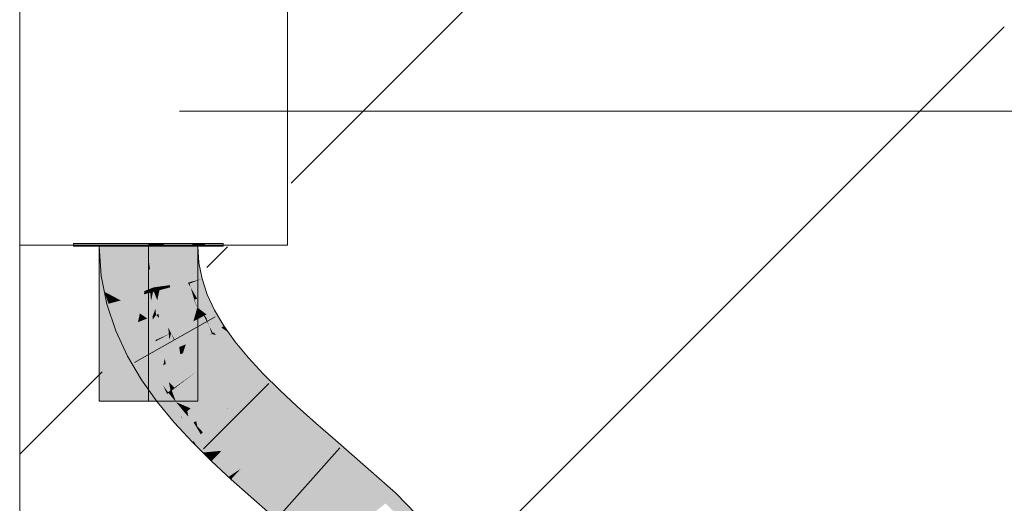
# Model space of a CAD drawing. Extents: x -500 to 300, y 62 to 1162.
# Tile 235 of 256: x 241.12 to 243.62, y 920.89 to 922.11. Entities that reach past the tile are written whole.
import ezdxf
from ezdxf.lldxf.tags import DXFTag

# ---------------------------------------------------------------- set-up
doc = ezdxf.new("R2010")
doc.units = 0
doc.layers.get('0').update_dxf_attribs({"lineweight": 13})
for name, color, linetype, lineweight, true_color in [('E_Betonbaudose', 1, 'Continuous', 13, 0xff0000), ('E_Detail_Wandschraffur', 7, 'Continuous', 5, 0xc0c0c0), ('E_Leerrohr 25-A06G93S78I', 7, 'Continuous', 9, 0xff8000), ('E_Leerrohr 25-Shading', 7, 'Continuous', 9, 0xff8000)]:
    doc.layers.add(name, color=color, linetype=linetype, lineweight=lineweight, true_color=true_color)
doc.layers.add('E_Detail_Linie_Text_Bem', color=7, linetype='Continuous', lineweight=13)
tags = doc.linetypes.add('fein_strichliert', pattern=[4, 1, -2, 1]).pattern_tags.tags
tags[8:9] = [DXFTag(74, 4), DXFTag(75, 0), DXFTag(340, '0'), DXFTag(46, 0.0), DXFTag(50, 0.0), DXFTag(44, 0.0), DXFTag(45, 0.0)]
tags[6:7] = [DXFTag(74, 4), DXFTag(75, 0), DXFTag(340, '0'), DXFTag(46, 0.0), DXFTag(50, 0.0), DXFTag(44, 0.0), DXFTag(45, 0.0)]
tags[4:5] = [DXFTag(74, 4), DXFTag(75, 0), DXFTag(340, '0'), DXFTag(46, 0.0), DXFTag(50, 0.0), DXFTag(44, 0.0), DXFTag(45, 0.0)]
tags = doc.linetypes.add('STRICHPUNKT2-A06G93S88I', pattern=[12.7, 6.35, -3.175, 0, -3.175]).pattern_tags.tags
tags[10:11] = [DXFTag(74, 4), DXFTag(75, 0), DXFTag(340, '0'), DXFTag(46, 0.0), DXFTag(50, 0.0), DXFTag(44, 0.0), DXFTag(45, 0.0)]
tags[8:9] = [DXFTag(74, 4), DXFTag(75, 0), DXFTag(340, '0'), DXFTag(46, 0.0), DXFTag(50, 0.0), DXFTag(44, 0.0), DXFTag(45, 0.0)]
tags[6:7] = [DXFTag(74, 4), DXFTag(75, 0), DXFTag(340, '0'), DXFTag(46, 0.0), DXFTag(50, 0.0), DXFTag(44, 0.0), DXFTag(45, 0.0)]
tags[4:5] = [DXFTag(74, 4), DXFTag(75, 0), DXFTag(340, '0'), DXFTag(46, 0.0), DXFTag(50, 0.0), DXFTag(44, 0.0), DXFTag(45, 0.0)]

# ---------------------------------------------------------------- blocks, each defined once
blk = doc.blocks.new('Shading-A06G93GV8I', base_point=(241.4508, 904.1259))
at = {"layer": 'E_Leerrohr 25-Shading', "color": 31, "true_color": 0xecb67f}
for points in [[(241.3176, 921.5459), (241.255, 921.5459), (241.3178, 921.5399), (241.255, 921.5399)], [(241.354, 921.5459), (241.3176, 921.5459), (241.3539, 921.5399), (241.3178, 921.5399)], [(241.32, 921.5399), (241.445, 921.5002), (241.4427, 921.5399)], [(241.445, 921.5002), (241.32, 921.5399), (241.445, 921.2679), (241.32, 921.4146)], [(241.3539, 921.5399), (241.445, 921.5399), (241.354, 921.5459), (241.445, 921.5459)], [(241.445, 921.5002), (241.445, 921.5399), (241.4427, 921.5399)], [(241.4562, 921.5459), (241.445, 921.5459), (241.4562, 921.5399), (241.445, 921.5399)], [(241.4515, 921.5399), (241.445, 921.1459), (241.4515, 921.1459)], [(241.4515, 921.5399), (241.4504, 921.5399), (241.445, 921.1459), (241.445, 921.5002)], [(241.4504, 921.5399), (241.445, 921.5399), (241.445, 921.5002)], [(241.4515, 921.1459), (241.57, 921.1459), (241.4515, 921.5399), (241.57, 921.5399)], [(241.4826, 921.5459), (241.4562, 921.5459), (241.4827, 921.5399), (241.4562, 921.5399)], [(241.4826, 921.5459), (241.4827, 921.5399), (241.484, 921.5459), (241.484, 921.5399)], [(241.5562, 921.5459), (241.484, 921.5459), (241.5559, 921.5399), (241.484, 921.5399)], [(241.56, 921.5399), (241.5609, 921.5459), (241.5559, 921.5399), (241.5562, 921.5459)], [(241.5673, 921.5399), (241.5686, 921.5459), (241.56, 921.5399), (241.5609, 921.5459)], [(241.5767, 921.5399), (241.5784, 921.5459), (241.5673, 921.5399), (241.5686, 921.5459)], [(241.589, 921.5459), (241.5784, 921.5459), (241.5871, 921.5399), (241.5767, 921.5399)], [(241.5871, 921.5399), (241.635, 921.5399), (241.589, 921.5459), (241.635, 921.5459)], [(241.32, 921.4146), (241.32, 921.1459), (241.445, 921.2679), (241.445, 921.1459)]]:
    blk.add_solid(points, dxfattribs=at)
at = {"layer": 'E_Leerrohr 25-Shading', "color": 43, "true_color": 0xd7ab7f}
for points in [[(241.32, 921.5399), (241.3249, 921.4644), (241.3284, 921.4649)], [(241.3612, 921.4692), (241.3566, 921.5399), (241.3284, 921.4649), (241.32, 921.5399)], [(241.5347, 921.5399), (241.5334, 921.5399), (241.5365, 921.4922)], [(241.5377, 921.4923), (241.537, 921.5399), (241.5365, 921.4922), (241.5347, 921.5399)], [(241.5398, 921.4926), (241.5401, 921.5399), (241.5377, 921.4923), (241.537, 921.5399)], [(241.5425, 921.493), (241.5437, 921.5399), (241.5398, 921.4926), (241.5401, 921.5399)], [(241.5657, 921.496), (241.5607, 921.5399), (241.5425, 921.493), (241.5437, 921.5399)], [(241.5728, 921.4969), (241.57, 921.5399), (241.5657, 921.496), (241.5607, 921.5399)], [(241.5377, 921.4923), (241.5365, 921.4922), (241.5455, 921.4471)], [(241.5466, 921.4471), (241.5398, 921.4926), (241.5455, 921.4471), (241.5377, 921.4923)], [(241.5485, 921.4476), (241.5425, 921.493), (241.5466, 921.4471), (241.5398, 921.4926)], [(241.5796, 921.4558), (241.5657, 921.496), (241.5485, 921.4476), (241.5425, 921.493)], [(241.581, 921.4562), (241.5728, 921.4969), (241.5796, 921.4558), (241.5657, 921.496)], [(241.333, 921.4236), (241.3447, 921.4175), (241.3249, 921.4644), (241.3284, 921.4649)], [(241.3447, 921.4175), (241.3747, 921.4016), (241.3284, 921.4649), (241.3612, 921.4692)], [(241.5494, 921.4445), (241.5796, 921.4558), (241.5485, 921.4476)], [(241.5494, 921.4445), (241.5943, 921.4164), (241.5796, 921.4558), (241.583, 921.45)], [(241.583, 921.45), (241.581, 921.4562), (241.5796, 921.4558)], [(241.5466, 921.4471), (241.5455, 921.4471), (241.5456, 921.4468)], [(241.5466, 921.4471), (241.5456, 921.4468), (241.547, 921.446)], [(241.547, 921.446), (241.5456, 921.4468), (241.5488, 921.4401), (241.5466, 921.4438)], [(241.5485, 921.4476), (241.5466, 921.4471), (241.5494, 921.4445), (241.547, 921.446)], [(241.5466, 921.4438), (241.5603, 921.4028), (241.5488, 921.4401)], [(241.547, 921.446), (241.5488, 921.4401), (241.5494, 921.4445), (241.5523, 921.4341)], [(241.5488, 921.4401), (241.5603, 921.4028), (241.5523, 921.4341), (241.5612, 921.4032)], [(241.5494, 921.4445), (241.5523, 921.4341), (241.5943, 921.4164), (241.5688, 921.4062)], [(241.5523, 921.4341), (241.5612, 921.4032), (241.5688, 921.4062)], [(241.333, 921.4236), (241.3393, 921.3922), (241.3435, 921.3933)], [(241.3435, 921.3933), (241.3522, 921.3956), (241.333, 921.4236), (241.3447, 921.4175)], [(241.3522, 921.3956), (241.3747, 921.4016), (241.3447, 921.4175)], [(241.3883, 921.3345), (241.396, 921.3375), (241.3522, 921.3956), (241.3747, 921.4016)], [(241.569, 921.384), (241.5606, 921.403), (241.5603, 921.4028)], [(241.5612, 921.4032), (241.5606, 921.403), (241.5619, 921.4015)], [(241.569, 921.384), (241.5699, 921.3833), (241.5606, 921.403), (241.5619, 921.4015)], [(241.5612, 921.4032), (241.5924, 921.3659), (241.5688, 921.4062), (241.6, 921.3699)], [(241.5924, 921.3659), (241.5612, 921.4032), (241.5619, 921.4015)], [(241.5699, 921.3833), (241.5924, 921.3659), (241.5619, 921.4015)], [(241.6, 921.3699), (241.6128, 921.3766), (241.5688, 921.4062), (241.5943, 921.4164)], [(241.3435, 921.3933), (241.3393, 921.3922), (241.3801, 921.3312), (241.362, 921.324)], [(241.3801, 921.3312), (241.3883, 921.3345), (241.3435, 921.3933), (241.3522, 921.3956)], [(241.5699, 921.3833), (241.569, 921.384), (241.5703, 921.3826)], [(241.571, 921.3817), (241.569, 921.384), (241.5755, 921.3702)], [(241.587, 921.363), (241.5924, 921.3659), (241.5703, 921.3826), (241.5699, 921.3833)], [(241.5804, 921.3596), (241.571, 921.3817), (241.5755, 921.3702)], [(241.5804, 921.3596), (241.5857, 921.3624), (241.571, 921.3817), (241.5843, 921.3662)], [(241.635, 921.3393), (241.6128, 921.3766), (241.6, 921.3699)], [(241.5804, 921.3596), (241.6058, 921.3167), (241.584, 921.3615), (241.6019, 921.3281)], [(241.6019, 921.3281), (241.5987, 921.3376), (241.584, 921.3615), (241.5857, 921.3624)], [(241.5857, 921.3624), (241.587, 921.363), (241.5843, 921.3662)], [(241.5987, 921.3376), (241.5914, 921.3591), (241.5857, 921.3624), (241.587, 921.363)], [(241.6303, 921.3327), (241.5924, 921.3659), (241.6254, 921.3295), (241.587, 921.363)], [(241.6254, 921.3295), (241.5914, 921.3591), (241.6113, 921.3203)], [(241.6113, 921.3203), (241.5914, 921.3591), (241.6087, 921.3187), (241.5987, 921.3376)], [(241.6303, 921.3327), (241.6, 921.3699), (241.5924, 921.3659)], [(241.6303, 921.3327), (241.6365, 921.3367), (241.6, 921.3699), (241.635, 921.3393)], [(241.424, 921.2772), (241.4214, 921.2827), (241.362, 921.324), (241.3801, 921.3312)], [(241.4214, 921.2827), (241.396, 921.3375), (241.3801, 921.3312)], [(241.6087, 921.3187), (241.5987, 921.3376), (241.6075, 921.3178), (241.6019, 921.3281)], [(241.6019, 921.3281), (241.6058, 921.3167), (241.6075, 921.3178)], [(241.6254, 921.3295), (241.6113, 921.3203), (241.6652, 921.2964), (241.6158, 921.3134)], [(241.6574, 921.3074), (241.648, 921.3206), (241.6254, 921.3295), (241.6303, 921.3327)], [(241.6254, 921.3295), (241.6652, 921.2964), (241.6574, 921.3074)], [(241.648, 921.3206), (241.6365, 921.3367), (241.6303, 921.3327)], [(241.424, 921.2772), (241.362, 921.324), (241.3916, 921.2601)], [(241.6075, 921.3178), (241.6058, 921.3167), (241.6089, 921.3157)], [(241.607, 921.3163), (241.6058, 921.3167), (241.6362, 921.2742)], [(241.6367, 921.2745), (241.6089, 921.3157), (241.6362, 921.2742), (241.607, 921.3163)], [(241.6112, 921.3149), (241.6087, 921.3187), (241.6089, 921.3157), (241.6075, 921.3178)], [(241.6158, 921.3134), (241.6113, 921.3203), (241.6112, 921.3149), (241.6087, 921.3187)], [(241.6112, 921.3149), (241.6089, 921.3157), (241.6375, 921.2751), (241.6367, 921.2745)], [(241.6375, 921.2751), (241.6395, 921.2767), (241.6112, 921.3149), (241.6158, 921.3134)], [(241.6395, 921.2767), (241.6652, 921.2964), (241.6158, 921.3134)], [(241.424, 921.2772), (241.3916, 921.2601), (241.4577, 921.2202), (241.427, 921.2003)], [(241.6716, 921.2321), (241.6375, 921.2751), (241.6712, 921.2318), (241.6367, 921.2745)], [(241.6729, 921.2333), (241.6395, 921.2767), (241.6716, 921.2321), (241.6375, 921.2751)], [(241.6988, 921.2559), (241.6652, 921.2964), (241.6729, 921.2333), (241.6395, 921.2767)], [(241.6367, 921.2745), (241.6362, 921.2742), (241.6712, 921.2318)], [(241.7366, 921.2149), (241.6988, 921.2559), (241.711, 921.1902), (241.6729, 921.2333)], [(241.6729, 921.2333), (241.6712, 921.2318), (241.711, 921.1902), (241.7103, 921.1895)], [(241.4816, 921.1867), (241.4577, 921.2202), (241.467, 921.1442), (241.427, 921.2003)], [(241.7782, 921.1737), (241.7366, 921.2149), (241.7531, 921.1475), (241.711, 921.1902)], [(241.4816, 921.1867), (241.467, 921.1442), (241.4924, 921.1638)], [(241.496, 921.1665), (241.4816, 921.1867), (241.4924, 921.1638)], [(241.711, 921.1902), (241.7103, 921.1895), (241.7531, 921.1475), (241.7529, 921.1473)], [(241.4924, 921.1638), (241.467, 921.1442), (241.5246, 921.1037), (241.5105, 921.0914)], [(241.5277, 921.1064), (241.4957, 921.1662), (241.5246, 921.1037), (241.4924, 921.1638)], [(241.5277, 921.1064), (241.496, 921.1665), (241.4957, 921.1662)], [(241.496, 921.1665), (241.5242, 921.1192), (241.504, 921.1567)], [(241.496, 921.1665), (241.5277, 921.1064), (241.5242, 921.1192), (241.5286, 921.1072)], [(241.5242, 921.1192), (241.5152, 921.1432), (241.504, 921.1567)], [(241.7782, 921.1737), (241.7529, 921.1473), (241.8229, 921.1321), (241.7983, 921.105)], [(241.5286, 921.1072), (241.5381, 921.1154), (241.5152, 921.1432)], [(241.8229, 921.1321), (241.7983, 921.105), (241.8702, 921.0901), (241.846, 921.0626)], [(241.5246, 921.1037), (241.5105, 921.0914), (241.5598, 921.0441), (241.5568, 921.0413)], [(241.5628, 921.0471), (241.5277, 921.1064), (241.5598, 921.0441), (241.5246, 921.1037)], [(241.5277, 921.1064), (241.5316, 921.0999), (241.5286, 921.1072)], [(241.5316, 921.0999), (241.5628, 921.0471), (241.5286, 921.1072), (241.5381, 921.1154)], [(241.5381, 921.1154), (241.5628, 921.0471), (241.5466, 921.1062), (241.5747, 921.0586)], [(241.5747, 921.0586), (241.5777, 921.0615), (241.5466, 921.1062), (241.5596, 921.092)], [(241.5596, 921.092), (241.5777, 921.0615), (241.569, 921.0819), (241.5799, 921.0635)], [(241.5799, 921.0635), (241.5831, 921.0667), (241.569, 921.0819)], [(241.8702, 921.0901), (241.846, 921.0626), (241.9199, 921.0469), (241.8958, 921.0194)], [(241.5628, 921.0471), (241.583, 921.0152), (241.5747, 921.0586), (241.6012, 921.0169)], [(241.6012, 921.0169), (241.6057, 921.0173), (241.5747, 921.0586), (241.5777, 921.0615)], [(241.5777, 921.0615), (241.6057, 921.0173), (241.5799, 921.0635), (241.609, 921.0176)], [(241.609, 921.0176), (241.6304, 921.0197), (241.5799, 921.0635), (241.5831, 921.0667)], [(241.5598, 921.0441), (241.5568, 921.0413), (241.57, 921.0281)], [(241.583, 921.0152), (241.5628, 921.0471), (241.57, 921.0281), (241.5598, 921.0441)], [(241.9199, 921.0469), (241.8958, 921.0194), (242.0725, 920.9126), (242.0473, 920.886)], [(241.583, 921.0152), (241.6051, 920.9933), (241.6012, 921.0169), (241.6118, 921.0002)], [(241.6118, 921.0002), (241.6147, 921.0033), (241.6012, 921.0169), (241.6057, 921.0173)], [(241.6118, 921.0002), (241.6051, 920.9933), (241.635, 920.9655)], [(241.6057, 921.0173), (241.6147, 921.0033), (241.609, 921.0176), (241.6168, 921.0054)], [(241.6168, 921.0054), (241.6304, 921.0197), (241.609, 921.0176)], [(241.648, 920.9534), (241.6147, 921.0033), (241.635, 920.9655), (241.6118, 921.0002)], [(241.648, 920.9534), (241.6505, 920.955), (241.6147, 921.0033), (241.6168, 921.0054)], [(241.6505, 920.955), (241.6794, 920.9742), (241.6168, 921.0054), (241.6304, 921.0197)], [(241.6548, 920.9471), (241.6554, 920.9478), (241.648, 920.9534), (241.6505, 920.955)], [(241.6554, 920.9478), (241.6794, 920.9742), (241.6505, 920.955)], [(241.7294, 920.9298), (241.6794, 920.9742), (241.6574, 920.9448), (241.6554, 920.9478)], [(241.6554, 920.9478), (241.6548, 920.9471), (241.6574, 920.9448)], [(241.7294, 920.9298), (241.6574, 920.9448), (241.7052, 920.9023)], [(241.7294, 920.9298), (241.7052, 920.9023), (241.7793, 920.8865), (241.7551, 920.8589)], [(242.2149, 920.7664), (242.0725, 920.9126), (242.0624, 920.8705), (242.0473, 920.886)], [(241.7793, 920.8865), (241.7551, 920.8589), (241.9256, 920.7578), (241.9004, 920.7313)]]:
    blk.add_solid(points, dxfattribs=at)
at = {"layer": 'E_Leerrohr 25-Shading', "color": 31, "true_color": 0xfabd7f}
for points in [[(241.3612, 921.4692), (241.4411, 921.5399), (241.3566, 921.5399)], [(241.4411, 921.5399), (241.3612, 921.4692), (241.444, 921.5179), (241.4422, 921.4798)], [(241.4411, 921.5399), (241.4456, 921.5051), (241.445, 921.5399)], [(241.4456, 921.5051), (241.4489, 921.4807), (241.445, 921.5399)], [(241.4542, 921.5399), (241.445, 921.5399), (241.4553, 921.4815), (241.4489, 921.4807)], [(241.4553, 921.4815), (241.4646, 921.4827), (241.4542, 921.5399), (241.4673, 921.5399)], [(241.4833, 921.5399), (241.4673, 921.5399), (241.4807, 921.4849), (241.4646, 921.4827)], [(241.4993, 921.5399), (241.4833, 921.5399), (241.5002, 921.4874), (241.4807, 921.4849)], [(241.5002, 921.4874), (241.5365, 921.4922), (241.4993, 921.5399), (241.5334, 921.5399)], [(241.4422, 921.4798), (241.4461, 921.4803), (241.444, 921.5179), (241.4456, 921.5051)], [(241.4461, 921.4803), (241.4489, 921.4807), (241.4456, 921.5051)], [(241.3612, 921.4692), (241.3747, 921.4016), (241.4422, 921.4798), (241.4347, 921.4254)], [(241.4347, 921.4254), (241.449, 921.4311), (241.4422, 921.4798), (241.4461, 921.4803)], [(241.449, 921.4311), (241.458, 921.4347), (241.4461, 921.4803), (241.4489, 921.4807)], [(241.4553, 921.4815), (241.4489, 921.4807), (241.458, 921.4347)], [(241.458, 921.4347), (241.4646, 921.4827), (241.4553, 921.4815)], [(241.4807, 921.4849), (241.4646, 921.4827), (241.4742, 921.437), (241.458, 921.4347)], [(241.5002, 921.4874), (241.4807, 921.4849), (241.4997, 921.4405), (241.4742, 921.437)], [(241.4997, 921.4405), (241.5456, 921.4468), (241.5002, 921.4874), (241.5365, 921.4922)], [(241.4347, 921.4254), (241.3747, 921.4016), (241.4336, 921.4172)], [(241.4495, 921.4214), (241.449, 921.4311), (241.4336, 921.4172), (241.4347, 921.4254)], [(241.4565, 921.4232), (241.458, 921.4347), (241.4495, 921.4214), (241.449, 921.4311)], [(241.4565, 921.4232), (241.4587, 921.4238), (241.458, 921.4347)], [(241.458, 921.4347), (241.4601, 921.4242), (241.4742, 921.437), (241.4729, 921.4276)], [(241.4587, 921.4238), (241.4601, 921.4242), (241.458, 921.4347)], [(241.4729, 921.4276), (241.4601, 921.4242), (241.4674, 921.4023)], [(241.4977, 921.378), (241.4997, 921.4347), (241.4674, 921.4023), (241.4729, 921.4276)], [(241.4729, 921.4276), (241.4997, 921.4347), (241.4742, 921.437), (241.4997, 921.4405)], [(241.5603, 921.4028), (241.5456, 921.4468), (241.4977, 921.378), (241.4997, 921.4347)], [(241.4997, 921.4347), (241.5456, 921.4468), (241.4997, 921.4405)], [(241.3747, 921.4016), (241.4231, 921.3686), (241.4336, 921.4172)], [(241.396, 921.3375), (241.4183, 921.3464), (241.3747, 921.4016), (241.4231, 921.3686)], [(241.4231, 921.3686), (241.4419, 921.3558), (241.4495, 921.4214), (241.4515, 921.4003)], [(241.4231, 921.3686), (241.4495, 921.4214), (241.4336, 921.4172)], [(241.4515, 921.4003), (241.4419, 921.3558), (241.4552, 921.3611)], [(241.4515, 921.4003), (241.4565, 921.4232), (241.4495, 921.4214)], [(241.4623, 921.3789), (241.4565, 921.4232), (241.4552, 921.3611), (241.4515, 921.4003)], [(241.4587, 921.4238), (241.4565, 921.4232), (241.4627, 921.3807), (241.4623, 921.3789)], [(241.4587, 921.4238), (241.4674, 921.4023), (241.4601, 921.4242)], [(241.4674, 921.4023), (241.4587, 921.4238), (241.4627, 921.3807)], [(241.4674, 921.4023), (241.4627, 921.3807), (241.4707, 921.3672), (241.4642, 921.3647)], [(241.4977, 921.378), (241.4674, 921.4023), (241.4781, 921.3702)], [(241.4707, 921.3672), (241.4781, 921.3702), (241.4674, 921.4023)], [(241.5414, 921.339), (241.5592, 921.4024), (241.4952, 921.3334), (241.4977, 921.378)], [(241.5414, 921.339), (241.5603, 921.4028), (241.5592, 921.4024)], [(241.5414, 921.339), (241.559, 921.3483), (241.5603, 921.4028), (241.569, 921.384)], [(241.4623, 921.3789), (241.4552, 921.3611), (241.4588, 921.3625)], [(241.4642, 921.3647), (241.4623, 921.3789), (241.4588, 921.3625)], [(241.4623, 921.3789), (241.4642, 921.3647), (241.4627, 921.3807)], [(241.4977, 921.378), (241.4781, 921.3702), (241.4952, 921.3334)], [(241.569, 921.384), (241.5627, 921.3613), (241.5755, 921.3702)], [(241.4214, 921.2827), (241.4419, 921.3558), (241.4084, 921.3109), (241.4183, 921.3464)], [(241.4183, 921.3464), (241.4419, 921.3558), (241.4231, 921.3686)], [(241.4419, 921.3558), (241.4214, 921.2827), (241.4552, 921.3611), (241.4628, 921.301)], [(241.4552, 921.3611), (241.4562, 921.3532), (241.4588, 921.3625)], [(241.4562, 921.3532), (241.4628, 921.301), (241.4642, 921.3647), (241.4718, 921.3049)], [(241.4562, 921.3532), (241.4642, 921.3647), (241.4588, 921.3625)], [(241.4707, 921.3672), (241.4642, 921.3647), (241.472, 921.3568)], [(241.472, 921.3568), (241.4642, 921.3647), (241.4783, 921.3078), (241.4718, 921.3049)], [(241.4781, 921.3702), (241.4707, 921.3672), (241.4952, 921.3334), (241.472, 921.3568)], [(241.4952, 921.3334), (241.472, 921.3568), (241.4967, 921.3159), (241.4783, 921.3078)], [(241.559, 921.3483), (241.5398, 921.29), (241.5804, 921.3596), (241.6003, 921.3145)], [(241.5627, 921.3613), (241.559, 921.3483), (241.5755, 921.3702), (241.5804, 921.3596)], [(241.6003, 921.3145), (241.6058, 921.3167), (241.5804, 921.3596)], [(241.4183, 921.3464), (241.396, 921.3375), (241.4084, 921.3109)], [(241.5414, 921.339), (241.4952, 921.3334), (241.5022, 921.3184)], [(241.4967, 921.3159), (241.5022, 921.3184), (241.4952, 921.3334)], [(241.5414, 921.339), (241.5022, 921.3184), (241.523, 921.2832)], [(241.523, 921.2832), (241.5398, 921.29), (241.5414, 921.339), (241.559, 921.3483)], [(241.4214, 921.2827), (241.424, 921.2772), (241.4628, 921.301), (241.4632, 921.2978)], [(241.4632, 921.2978), (241.4721, 921.3025), (241.4628, 921.301), (241.4718, 921.3049)], [(241.4824, 921.2363), (241.4721, 921.3025), (241.4737, 921.2307), (241.4632, 921.2978)], [(241.4783, 921.3078), (241.4718, 921.3049), (241.4785, 921.3058), (241.4721, 921.3025)], [(241.4785, 921.3058), (241.4721, 921.3025), (241.4866, 921.2537), (241.4824, 921.2363)], [(241.4967, 921.3159), (241.4783, 921.3078), (241.4967, 921.3155), (241.4785, 921.3058)], [(241.4967, 921.3155), (241.4785, 921.3058), (241.4981, 921.3014), (241.4866, 921.2537)], [(241.5032, 921.2499), (241.4981, 921.3014), (241.4887, 921.2404), (241.4866, 921.2537)], [(241.4981, 921.3014), (241.5022, 921.3184), (241.4967, 921.3155)], [(241.4967, 921.3155), (241.5022, 921.3184), (241.4967, 921.3159)], [(241.511, 921.2983), (241.5022, 921.3184), (241.5032, 921.2499), (241.4981, 921.3014)], [(241.51, 921.3052), (241.5022, 921.3184), (241.511, 921.2983)], [(241.523, 921.2832), (241.51, 921.3052), (241.5259, 921.2647), (241.511, 921.2983)], [(241.6007, 921.3134), (241.5318, 921.2685), (241.6219, 921.2631), (241.5661, 921.2203)], [(241.5398, 921.29), (241.5331, 921.2693), (241.6003, 921.3145), (241.6007, 921.3134)], [(241.6007, 921.3134), (241.6058, 921.3167), (241.6003, 921.3145)], [(241.6219, 921.2631), (241.6319, 921.2709), (241.6007, 921.3134), (241.6058, 921.3167)], [(241.6319, 921.2709), (241.6362, 921.2742), (241.6058, 921.3167)], [(241.4632, 921.2978), (241.424, 921.2772), (241.4737, 921.2307), (241.4577, 921.2202)], [(241.511, 921.2983), (241.5032, 921.2499), (241.5172, 921.259)], [(241.5259, 921.2647), (241.511, 921.2983), (241.5172, 921.259)], [(241.5318, 921.2685), (241.5331, 921.2693), (241.523, 921.2832), (241.5398, 921.29)], [(241.5259, 921.2647), (241.5318, 921.2685), (241.523, 921.2832)], [(241.4866, 921.2537), (241.4824, 921.2363), (241.4887, 921.2404)], [(241.5032, 921.2499), (241.5108, 921.1801), (241.5172, 921.259), (241.529, 921.1934)], [(241.529, 921.1934), (241.5376, 921.1996), (241.5172, 921.259), (241.5259, 921.2647)], [(241.5259, 921.2647), (241.5324, 921.2676), (241.5318, 921.2685)], [(241.5259, 921.2647), (241.5376, 921.1996), (241.5324, 921.2676), (241.5438, 921.2041)], [(241.5438, 921.2041), (241.5661, 921.2203), (241.5324, 921.2676)], [(241.6219, 921.2631), (241.5661, 921.2203), (241.6441, 921.2081), (241.6046, 921.1736)], [(241.6441, 921.2081), (241.6592, 921.2213), (241.6219, 921.2631), (241.6319, 921.2709)], [(241.6592, 921.2213), (241.6712, 921.2318), (241.6319, 921.2709), (241.6362, 921.2742)], [(241.4737, 921.2307), (241.4577, 921.2202), (241.4816, 921.1867)], [(241.4947, 921.1684), (241.4824, 921.2363), (241.4816, 921.1867), (241.4737, 921.2307)], [(241.4887, 921.2404), (241.4824, 921.2363), (241.5009, 921.1729), (241.4947, 921.1684)], [(241.5108, 921.1801), (241.5032, 921.2499), (241.497, 921.1942), (241.4887, 921.2404)], [(241.7103, 921.1895), (241.6712, 921.2318), (241.6676, 921.1483), (241.6441, 921.2081)], [(241.5376, 921.1996), (241.5378, 921.1986), (241.5438, 921.2041), (241.544, 921.2033)], [(241.552, 921.1276), (241.558, 921.1329), (241.5378, 921.1986), (241.544, 921.2033)], [(241.544, 921.2033), (241.5661, 921.2203), (241.5438, 921.2041)], [(241.558, 921.1329), (241.6046, 921.1736), (241.544, 921.2033), (241.5661, 921.2203)], [(241.6441, 921.2081), (241.6046, 921.1736), (241.6676, 921.1483), (241.6467, 921.1281)], [(241.497, 921.1942), (241.5009, 921.1729), (241.5035, 921.1748)], [(241.5108, 921.1801), (241.497, 921.1942), (241.5035, 921.1748)], [(241.5111, 921.178), (241.5108, 921.1801), (241.5042, 921.1727), (241.5035, 921.1748)], [(241.5152, 921.1432), (241.5111, 921.178), (241.5042, 921.1727)], [(241.5108, 921.1801), (241.5111, 921.178), (241.529, 921.1934), (241.5292, 921.192)], [(241.5152, 921.1432), (241.5412, 921.1322), (241.5111, 921.178), (241.5292, 921.192)], [(241.5292, 921.192), (241.5378, 921.1986), (241.529, 921.1934), (241.5376, 921.1996)], [(241.5412, 921.1322), (241.552, 921.1276), (241.5292, 921.192), (241.5378, 921.1986)], [(241.7103, 921.1895), (241.6467, 921.1281), (241.7529, 921.1473), (241.6917, 921.0835)], [(241.5009, 921.1729), (241.4947, 921.1684), (241.5013, 921.1705), (241.496, 921.1665)], [(241.5013, 921.1705), (241.496, 921.1665), (241.504, 921.1567)], [(241.5035, 921.1748), (241.5009, 921.1729), (241.5042, 921.1727), (241.5013, 921.1705)], [(241.504, 921.1567), (241.5152, 921.1432), (241.5013, 921.1705), (241.5042, 921.1727)], [(241.558, 921.1329), (241.5663, 921.0948), (241.6001, 921.1697), (241.6439, 921.127)], [(241.6439, 921.127), (241.6467, 921.1281), (241.6001, 921.1697), (241.6046, 921.1736)], [(241.5381, 921.1154), (241.5436, 921.1202), (241.5152, 921.1432), (241.5412, 921.1322)], [(241.5436, 921.1202), (241.552, 921.1276), (241.5412, 921.1322)], [(241.5596, 921.092), (241.552, 921.1276), (241.5466, 921.1062), (241.5436, 921.1202)], [(241.5596, 921.092), (241.5663, 921.0948), (241.552, 921.1276), (241.558, 921.1329)], [(241.569, 921.0819), (241.6439, 921.127), (241.5663, 921.0948)], [(241.569, 921.0819), (241.5831, 921.0667), (241.6439, 921.127), (241.6447, 921.1262)], [(241.6447, 921.1262), (241.5831, 921.0667), (241.6911, 921.0829), (241.6304, 921.0197)], [(241.6447, 921.1262), (241.6467, 921.1281), (241.6439, 921.127)], [(241.6917, 921.0835), (241.6467, 921.1281), (241.6911, 921.0829), (241.6447, 921.1262)], [(241.7529, 921.1473), (241.6917, 921.0835), (241.7983, 921.105), (241.7389, 921.0396)], [(241.5436, 921.1202), (241.5381, 921.1154), (241.5466, 921.1062)], [(241.7983, 921.105), (241.7389, 921.0396), (241.846, 921.0626), (241.7877, 920.9962)], [(241.5663, 921.0948), (241.5596, 921.092), (241.569, 921.0819)], [(241.6917, 921.0835), (241.6304, 921.0197), (241.7389, 921.0396), (241.6794, 920.9742)], [(241.846, 921.0626), (241.7877, 920.9962), (241.8958, 921.0194), (241.8375, 920.9529)], [(241.7389, 921.0396), (241.6794, 920.9742), (241.7877, 920.9962), (241.7294, 920.9298)], [(242.0473, 920.886), (241.8958, 921.0194), (241.9765, 920.8307), (241.8375, 920.9529)], [(241.7877, 920.9962), (241.7294, 920.9298), (241.8375, 920.9529), (241.7793, 920.8865)], [(241.9765, 920.8307), (241.8375, 920.9529), (241.9256, 920.7578), (241.7793, 920.8865)]]:
    blk.add_solid(points, dxfattribs=at)
blk = doc.blocks.new('Referenz-A06G93SG8I')
at = {"layer": 'E_Betonbaudose', "linetype": 'Continuous', "ltscale": 0.13}
for p, q in [((241.118, 921.5423), (241.118, 922.2223)), ((241.798, 922.2223), (241.798, 921.5423)), ((241.798, 921.5423), (241.118, 921.5423))]:
    blk.add_line(p, q, dxfattribs=at)
at = {"layer": 'E_Detail_Linie_Text_Bem', "linetype": 'Continuous', "ltscale": 0.13}
blk.add_line((241.118, 903.8823), (241.118, 931.8823), dxfattribs=at)
at = {"layer": 'E_Detail_Linie_Text_Bem', "color": 0, "linetype": 'Continuous', "ltscale": 0.13}
blk.add_line((241.5239, 921.8823), (244.4619, 921.8823), dxfattribs=at)
at = {"layer": 'E_Detail_Wandschraffur', "linetype": 'fein_strichliert', "ltscale": 0.13}
for p, q in [((241.8072, 921.6999), (243.618, 923.5107)), ((241.593, 921.4856), (241.6454, 921.538)), ((241.118, 921.0107), (241.3274, 921.2201))]:
    blk.add_line(p, q, dxfattribs=at)
at = {"layer": 'E_Detail_Wandschraffur', "linetype": 'ByBlock', "ltscale": 0.13}
blk.add_line((242.2411, 920.7196), (243.618, 922.0965), dxfattribs=at)
at = {"layer": 'E_Leerrohr 25-A06G93S78I', "linetype": 'Continuous', "ltscale": 0.13}
for p, q in [((241.255, 921.5459), (241.255, 921.5399)), ((241.255, 921.5459), (241.3663, 921.5459)), ((241.255, 921.5399), (241.3663, 921.5399)), ((241.32, 921.5399), (241.32, 921.1459)), ((241.32, 921.5399), (241.3932, 921.5399)), ((241.32, 921.5399), (241.57, 921.5399)), ((241.32, 921.5399), (241.3249, 921.4644)), ((241.3663, 921.5459), (241.5237, 921.5459)), ((241.3663, 921.5399), (241.5237, 921.5399)), ((241.3932, 921.5399), (241.4967, 921.5399)), ((241.4967, 921.5399), (241.57, 921.5399)), ((241.5237, 921.5459), (241.635, 921.5459)), ((241.5237, 921.5399), (241.635, 921.5399)), ((241.57, 921.1459), (241.57, 921.5399)), ((241.57, 921.5399), (241.5728, 921.4969)), ((241.635, 921.5399), (241.635, 921.5459)), ((241.5728, 921.4969), (241.581, 921.4562)), ((241.3249, 921.4644), (241.3393, 921.3922)), ((241.581, 921.4562), (241.5943, 921.4164)), ((241.5943, 921.4164), (241.6128, 921.3767)), ((241.3393, 921.3922), (241.362, 921.324)), ((241.6128, 921.3767), (241.6365, 921.3367)), ((241.4097, 921.2441), (241.6141, 921.3599)), ((241.6365, 921.3367), (241.6652, 921.2964)), ((241.362, 921.324), (241.3916, 921.2601)), ((241.6652, 921.2964), (241.6988, 921.2558)), ((241.3916, 921.2601), (241.427, 921.2002)), ((241.6988, 921.2558), (241.7366, 921.2149)), ((241.427, 921.2002), (241.467, 921.1442)), ((241.7366, 921.2149), (241.7782, 921.1737)), ((241.5845, 921.0243), (241.7506, 921.1905)), ((241.7782, 921.1737), (241.8229, 921.1321)), ((241.32, 921.1459), (241.3932, 921.1459)), ((241.3932, 921.1459), (241.4967, 921.1459)), ((241.467, 921.1442), (241.5105, 921.0914)), ((241.4967, 921.1459), (241.57, 921.1459)), ((241.8229, 921.1321), (241.8702, 921.0901)), ((241.5105, 921.0914), (241.5568, 921.0412)), ((241.8702, 921.0901), (241.9199, 921.0469)), ((241.5568, 921.0412), (241.6051, 920.9933)), ((241.7749, 920.8515), (241.9305, 921.0276)), ((241.9199, 921.0469), (242.0725, 920.9126)), ((241.6051, 920.9933), (241.6548, 920.9471)), ((241.6548, 920.9471), (241.7052, 920.9023)), ((241.7052, 920.9023), (241.7551, 920.859)), ((242.0725, 920.9126), (242.2149, 920.7664))]:
    blk.add_line(p, q, dxfattribs=at)
at = {"layer": 'E_Leerrohr 25-A06G93S78I', "linetype": 'STRICHPUNKT2-A06G93S88I', "lineweight": 5, "ltscale": 0.13}
blk.add_line((241.445, 921.5399), (241.445, 921.1459), dxfattribs=at)

msp = doc.modelspace()

# ---------------------------------------------------------------- block references
at = {"color": 8, "lineweight": 25, "ltscale": 0.25, "true_color": 0x808080}
msp.add_blockref('Referenz-A06G93SG8I', (0, 0), dxfattribs=at)
msp.add_blockref('Shading-A06G93GV8I', (241.4508, 904.1259))

doc.saveas('drawing.dxf')
